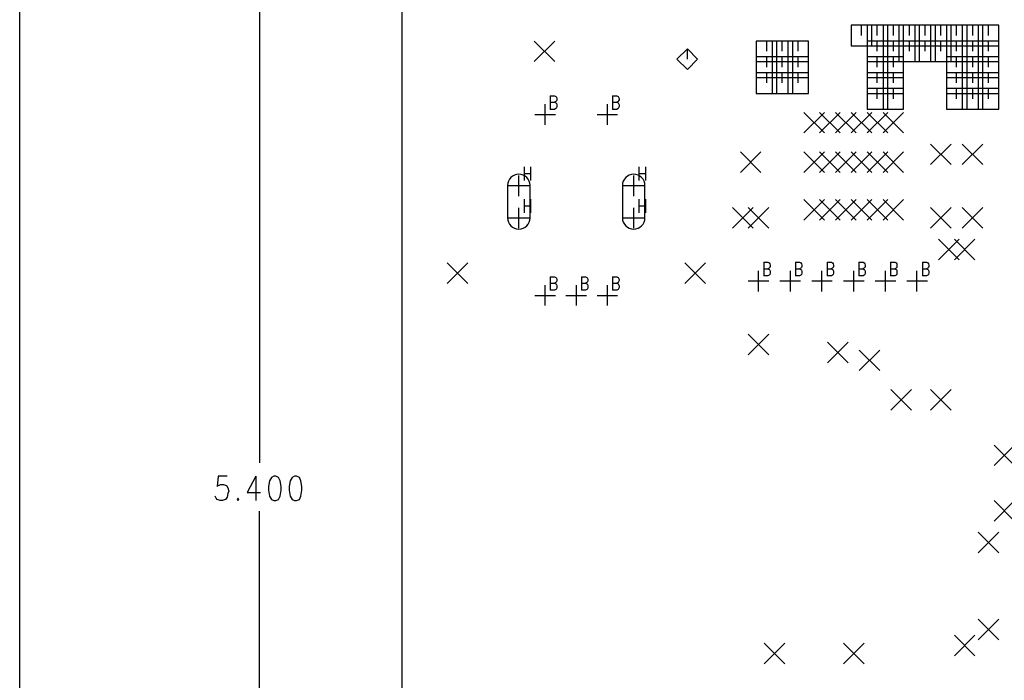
# Model space of a CAD drawing. Extents: x 11.9 to 28.1, y 10.8 to 21.2.
# Tile 6 of 45: x 11.9 to 15, y 16.7 to 18.8. Entities that reach past the tile are written whole.
import ezdxf

# ---------------------------------------------------------------- set-up
doc = ezdxf.new("R2010")
doc.units = 0
doc.header["$MEASUREMENT"] = 0
doc.layers.add('LAYNR1', color=2, linetype='Continuous')

msp = doc.modelspace()

# ---------------------------------------------------------------- linework, layer by layer
at = {"layer": 'LAYNR1', "color": 7}
for points in [[(11.892, 10.799), (11.892, 21.199)], [(12.648, 20.041), (12.648, 17.417)], [(13.097, 20.041), (13.097, 14.641)], [(14.58, 18.798), (14.515, 18.798)], [(14.515, 18.798), (14.515, 18.733)], [(14.547, 18.766), (14.547, 18.798)], [(14.63, 18.798), (14.565, 18.798)], [(14.565, 18.798), (14.565, 18.733)], [(14.58, 18.733), (14.58, 18.798)], [(14.597, 18.766), (14.597, 18.798)], [(14.68, 18.798), (14.615, 18.798)], [(14.615, 18.798), (14.615, 18.733)], [(14.63, 18.733), (14.63, 18.798)], [(14.648, 18.766), (14.648, 18.798)], [(14.73, 18.798), (14.665, 18.798)], [(14.665, 18.798), (14.665, 18.733)], [(14.68, 18.733), (14.68, 18.798)], [(14.698, 18.766), (14.698, 18.798)], [(14.78, 18.798), (14.715, 18.798)], [(14.715, 18.798), (14.715, 18.733)], [(14.73, 18.733), (14.73, 18.798)], [(14.748, 18.766), (14.748, 18.798)], [(14.83, 18.798), (14.765, 18.798)], [(14.765, 18.798), (14.765, 18.733)], [(14.78, 18.733), (14.78, 18.798)], [(14.797, 18.766), (14.797, 18.798)], [(14.88, 18.798), (14.815, 18.798)], [(14.815, 18.798), (14.815, 18.733)], [(14.83, 18.733), (14.83, 18.798)], [(14.847, 18.766), (14.847, 18.798)], [(14.93, 18.798), (14.865, 18.798)], [(14.865, 18.798), (14.865, 18.733)], [(14.88, 18.733), (14.88, 18.798)], [(14.898, 18.766), (14.898, 18.798)], [(14.98, 18.798), (14.915, 18.798)], [(14.915, 18.798), (14.915, 18.733)], [(14.93, 18.733), (14.93, 18.798)], [(14.948, 18.766), (14.948, 18.798)], [(14.98, 18.733), (14.98, 18.798)], [(13.515, 18.683), (13.58, 18.748)], [(13.515, 18.748), (13.58, 18.683)], [(14.28, 18.748), (14.215, 18.748)], [(14.215, 18.748), (14.215, 18.683)], [(14.248, 18.716), (14.248, 18.748)], [(14.33, 18.748), (14.265, 18.748)], [(14.265, 18.748), (14.265, 18.683)], [(14.28, 18.683), (14.28, 18.748)], [(14.297, 18.716), (14.297, 18.748)], [(14.38, 18.748), (14.315, 18.748)], [(14.315, 18.748), (14.315, 18.683)], [(14.33, 18.683), (14.33, 18.748)], [(14.347, 18.716), (14.347, 18.748)], [(14.38, 18.683), (14.38, 18.748)], [(14.515, 18.733), (14.58, 18.733)], [(14.63, 18.748), (14.565, 18.748)], [(14.565, 18.748), (14.565, 18.683)], [(14.565, 18.733), (14.63, 18.733)], [(14.597, 18.716), (14.597, 18.748)], [(14.68, 18.748), (14.615, 18.748)], [(14.615, 18.748), (14.615, 18.683)], [(14.615, 18.733), (14.68, 18.733)], [(14.63, 18.683), (14.63, 18.748)], [(14.648, 18.716), (14.648, 18.748)], [(14.73, 18.748), (14.665, 18.748)], [(14.665, 18.748), (14.665, 18.683)], [(14.665, 18.733), (14.73, 18.733)], [(14.68, 18.683), (14.68, 18.748)], [(14.698, 18.716), (14.698, 18.748)], [(14.78, 18.748), (14.715, 18.748)], [(14.715, 18.748), (14.715, 18.683)], [(14.715, 18.733), (14.78, 18.733)], [(14.73, 18.683), (14.73, 18.748)], [(14.748, 18.716), (14.748, 18.748)], [(14.83, 18.748), (14.765, 18.748)], [(14.765, 18.748), (14.765, 18.683)], [(14.765, 18.733), (14.83, 18.733)], [(14.78, 18.683), (14.78, 18.748)], [(14.797, 18.716), (14.797, 18.748)], [(14.88, 18.748), (14.815, 18.748)], [(14.815, 18.748), (14.815, 18.683)], [(14.815, 18.733), (14.88, 18.733)], [(14.83, 18.683), (14.83, 18.748)], [(14.847, 18.716), (14.847, 18.748)], [(14.93, 18.748), (14.865, 18.748)], [(14.865, 18.748), (14.865, 18.683)], [(14.865, 18.733), (14.93, 18.733)], [(14.88, 18.683), (14.88, 18.748)], [(14.898, 18.716), (14.898, 18.748)], [(14.98, 18.748), (14.915, 18.748)], [(14.915, 18.748), (14.915, 18.683)], [(14.915, 18.733), (14.98, 18.733)], [(14.93, 18.683), (14.93, 18.748)], [(14.948, 18.716), (14.948, 18.748)], [(14.98, 18.683), (14.98, 18.748)], [(13.998, 18.723), (13.965, 18.691)], [(14.03, 18.691), (13.998, 18.723)], [(13.998, 18.691), (13.998, 18.723)], [(14.28, 18.698), (14.215, 18.698)], [(14.215, 18.698), (14.215, 18.633)], [(14.248, 18.666), (14.248, 18.698)], [(14.33, 18.698), (14.265, 18.698)], [(14.265, 18.698), (14.265, 18.633)], [(14.28, 18.633), (14.28, 18.698)], [(14.297, 18.666), (14.297, 18.698)], [(14.38, 18.698), (14.315, 18.698)], [(14.315, 18.698), (14.315, 18.633)], [(14.33, 18.633), (14.33, 18.698)], [(14.347, 18.666), (14.347, 18.698)], [(14.38, 18.633), (14.38, 18.698)], [(14.63, 18.698), (14.565, 18.698)], [(14.565, 18.698), (14.565, 18.633)], [(14.597, 18.666), (14.597, 18.698)], [(14.68, 18.698), (14.615, 18.698)], [(14.615, 18.698), (14.615, 18.633)], [(14.63, 18.633), (14.63, 18.698)], [(14.648, 18.666), (14.648, 18.698)], [(14.68, 18.633), (14.68, 18.698)], [(14.88, 18.698), (14.815, 18.698)], [(14.815, 18.698), (14.815, 18.633)], [(14.847, 18.666), (14.847, 18.698)], [(14.93, 18.698), (14.865, 18.698)], [(14.865, 18.698), (14.865, 18.633)], [(14.88, 18.633), (14.88, 18.698)], [(14.898, 18.666), (14.898, 18.698)], [(14.98, 18.698), (14.915, 18.698)], [(14.915, 18.698), (14.915, 18.633)], [(14.93, 18.633), (14.93, 18.698)], [(14.948, 18.666), (14.948, 18.698)], [(14.98, 18.633), (14.98, 18.698)], [(13.965, 18.691), (13.998, 18.658)], [(13.998, 18.658), (14.03, 18.691)], [(14.215, 18.683), (14.28, 18.683)], [(14.265, 18.683), (14.33, 18.683)], [(14.315, 18.683), (14.38, 18.683)], [(14.565, 18.683), (14.63, 18.683)], [(14.615, 18.683), (14.68, 18.683)], [(14.665, 18.683), (14.73, 18.683)], [(14.715, 18.683), (14.78, 18.683)], [(14.765, 18.683), (14.83, 18.683)], [(14.815, 18.683), (14.88, 18.683)], [(14.865, 18.683), (14.93, 18.683)], [(14.915, 18.683), (14.98, 18.683)], [(14.28, 18.648), (14.215, 18.648)], [(14.215, 18.648), (14.215, 18.583)], [(14.248, 18.616), (14.248, 18.648)], [(14.33, 18.648), (14.265, 18.648)], [(14.265, 18.648), (14.265, 18.583)], [(14.28, 18.583), (14.28, 18.648)], [(14.297, 18.616), (14.297, 18.648)], [(14.38, 18.648), (14.315, 18.648)], [(14.315, 18.648), (14.315, 18.583)], [(14.33, 18.583), (14.33, 18.648)], [(14.347, 18.616), (14.347, 18.648)], [(14.38, 18.583), (14.38, 18.648)], [(14.63, 18.648), (14.565, 18.648)], [(14.565, 18.648), (14.565, 18.583)], [(14.597, 18.616), (14.597, 18.648)], [(14.68, 18.648), (14.615, 18.648)], [(14.615, 18.648), (14.615, 18.583)], [(14.63, 18.583), (14.63, 18.648)], [(14.648, 18.616), (14.648, 18.648)], [(14.68, 18.583), (14.68, 18.648)], [(14.88, 18.648), (14.815, 18.648)], [(14.815, 18.648), (14.815, 18.583)], [(14.847, 18.616), (14.847, 18.648)], [(14.93, 18.648), (14.865, 18.648)], [(14.865, 18.648), (14.865, 18.583)], [(14.88, 18.583), (14.88, 18.648)], [(14.898, 18.616), (14.898, 18.648)], [(14.98, 18.648), (14.915, 18.648)], [(14.915, 18.648), (14.915, 18.583)], [(14.93, 18.583), (14.93, 18.648)], [(14.948, 18.616), (14.948, 18.648)], [(14.98, 18.583), (14.98, 18.648)], [(14.215, 18.633), (14.28, 18.633)], [(14.265, 18.633), (14.33, 18.633)], [(14.315, 18.633), (14.38, 18.633)], [(14.565, 18.633), (14.63, 18.633)], [(14.615, 18.633), (14.68, 18.633)], [(14.815, 18.633), (14.88, 18.633)], [(14.865, 18.633), (14.93, 18.633)], [(14.915, 18.633), (14.98, 18.633)], [(13.565, 18.575), (13.565, 18.532)], [(13.565, 18.575), (13.579, 18.575), (13.583, 18.573), (13.585, 18.571), (13.586, 18.567), (13.586, 18.563), (13.585, 18.559), (13.583, 18.557), (13.579, 18.555)], [(13.762, 18.575), (13.762, 18.532)], [(13.762, 18.575), (13.775, 18.575), (13.78, 18.573), (13.781, 18.571), (13.783, 18.567), (13.783, 18.563), (13.781, 18.559), (13.78, 18.557), (13.775, 18.555)], [(14.215, 18.583), (14.28, 18.583)], [(14.265, 18.583), (14.33, 18.583)], [(14.315, 18.583), (14.38, 18.583)], [(14.63, 18.598), (14.565, 18.598)], [(14.565, 18.598), (14.565, 18.533)], [(14.565, 18.583), (14.63, 18.583)], [(14.597, 18.566), (14.597, 18.598)], [(14.68, 18.598), (14.615, 18.598)], [(14.615, 18.598), (14.615, 18.533)], [(14.615, 18.583), (14.68, 18.583)], [(14.63, 18.533), (14.63, 18.598)], [(14.648, 18.566), (14.648, 18.598)], [(14.68, 18.533), (14.68, 18.598)], [(14.88, 18.598), (14.815, 18.598)], [(14.815, 18.598), (14.815, 18.533)], [(14.815, 18.583), (14.88, 18.583)], [(14.847, 18.566), (14.847, 18.598)], [(14.93, 18.598), (14.865, 18.598)], [(14.865, 18.598), (14.865, 18.533)], [(14.865, 18.583), (14.93, 18.583)], [(14.88, 18.533), (14.88, 18.598)], [(14.898, 18.566), (14.898, 18.598)], [(14.98, 18.598), (14.915, 18.598)], [(14.915, 18.598), (14.915, 18.533)], [(14.915, 18.583), (14.98, 18.583)], [(14.93, 18.533), (14.93, 18.598)], [(14.948, 18.566), (14.948, 18.598)], [(14.98, 18.533), (14.98, 18.598)], [(13.549, 18.484), (13.549, 18.549)], [(13.565, 18.555), (13.579, 18.555), (13.583, 18.553), (13.585, 18.551), (13.586, 18.547), (13.586, 18.541), (13.585, 18.537), (13.583, 18.535), (13.579, 18.532), (13.565, 18.532)], [(13.746, 18.484), (13.746, 18.549)], [(13.762, 18.555), (13.775, 18.555), (13.78, 18.553), (13.781, 18.551), (13.783, 18.547), (13.783, 18.541), (13.781, 18.537), (13.78, 18.535), (13.775, 18.532), (13.762, 18.532)], [(13.517, 18.516), (13.582, 18.516)], [(13.713, 18.516), (13.778, 18.516)], [(14.365, 18.458), (14.43, 18.523)], [(14.365, 18.523), (14.43, 18.458)], [(14.415, 18.458), (14.48, 18.523)], [(14.415, 18.523), (14.48, 18.458)], [(14.465, 18.458), (14.53, 18.523)], [(14.465, 18.523), (14.53, 18.458)], [(14.515, 18.458), (14.58, 18.523)], [(14.515, 18.523), (14.58, 18.458)], [(14.565, 18.533), (14.63, 18.533)], [(14.565, 18.458), (14.63, 18.523)], [(14.565, 18.523), (14.63, 18.458)], [(14.615, 18.533), (14.68, 18.533)], [(14.615, 18.458), (14.68, 18.523)], [(14.615, 18.523), (14.68, 18.458)], [(14.815, 18.533), (14.88, 18.533)], [(14.865, 18.533), (14.93, 18.533)], [(14.915, 18.533), (14.98, 18.533)], [(14.765, 18.358), (14.83, 18.423)], [(14.765, 18.423), (14.83, 18.358)], [(14.865, 18.358), (14.93, 18.423)], [(14.865, 18.423), (14.93, 18.358)], [(14.165, 18.333), (14.23, 18.398)], [(14.165, 18.398), (14.23, 18.333)], [(14.365, 18.333), (14.43, 18.398)], [(14.365, 18.398), (14.43, 18.333)], [(14.415, 18.333), (14.48, 18.398)], [(14.415, 18.398), (14.48, 18.333)], [(14.465, 18.333), (14.53, 18.398)], [(14.465, 18.398), (14.53, 18.333)], [(14.515, 18.333), (14.58, 18.398)], [(14.515, 18.398), (14.58, 18.333)], [(14.565, 18.333), (14.63, 18.398)], [(14.565, 18.398), (14.63, 18.333)], [(14.615, 18.333), (14.68, 18.398)], [(14.615, 18.398), (14.68, 18.333)], [(13.466, 18.259), (13.466, 18.324)], [(13.483, 18.351), (13.483, 18.308)], [(13.483, 18.33), (13.503, 18.33)], [(13.503, 18.351), (13.503, 18.308)], [(13.829, 18.259), (13.829, 18.324)], [(13.845, 18.351), (13.845, 18.308)], [(13.845, 18.33), (13.866, 18.33)], [(13.866, 18.351), (13.866, 18.308)], [(13.431, 18.292), (13.431, 18.19)], [(13.434, 18.292), (13.499, 18.292)], [(13.502, 18.19), (13.502, 18.292)], [(13.793, 18.292), (13.793, 18.19)], [(13.796, 18.292), (13.861, 18.292)], [(13.864, 18.19), (13.864, 18.292)], [(13.483, 18.249), (13.483, 18.206)], [(13.503, 18.249), (13.503, 18.206)], [(13.845, 18.249), (13.845, 18.206)], [(13.866, 18.249), (13.866, 18.206)], [(14.365, 18.183), (14.43, 18.248)], [(14.365, 18.248), (14.43, 18.183)], [(14.415, 18.183), (14.48, 18.248)], [(14.415, 18.248), (14.48, 18.183)], [(14.465, 18.183), (14.53, 18.248)], [(14.465, 18.248), (14.53, 18.183)], [(14.515, 18.183), (14.58, 18.248)], [(14.515, 18.248), (14.58, 18.183)], [(14.565, 18.183), (14.63, 18.248)], [(14.565, 18.248), (14.63, 18.183)], [(14.615, 18.183), (14.68, 18.248)], [(14.615, 18.248), (14.68, 18.183)], [(13.466, 18.157), (13.466, 18.222)], [(13.483, 18.228), (13.503, 18.228)], [(13.829, 18.157), (13.829, 18.222)], [(13.845, 18.228), (13.866, 18.228)], [(14.14, 18.158), (14.205, 18.223)], [(14.14, 18.223), (14.205, 18.158)], [(14.19, 18.158), (14.255, 18.223)], [(14.19, 18.223), (14.255, 18.158)], [(14.765, 18.158), (14.83, 18.223)], [(14.765, 18.223), (14.83, 18.158)], [(14.865, 18.158), (14.93, 18.223)], [(14.865, 18.223), (14.93, 18.158)], [(13.434, 18.19), (13.499, 18.19)], [(13.796, 18.19), (13.861, 18.19)], [(14.79, 18.058), (14.855, 18.123)], [(14.79, 18.123), (14.855, 18.058)], [(14.84, 18.058), (14.905, 18.123)], [(14.84, 18.123), (14.905, 18.058)], [(13.24, 17.983), (13.305, 18.048)], [(13.24, 18.048), (13.305, 17.983)], [(13.99, 17.983), (14.055, 18.048)], [(13.99, 18.048), (14.055, 17.983)], [(14.239, 18.05), (14.239, 18.007)], [(14.239, 18.05), (14.252, 18.05), (14.256, 18.048), (14.258, 18.045), (14.259, 18.041), (14.259, 18.037), (14.258, 18.033), (14.256, 18.031), (14.252, 18.029)], [(14.339, 18.05), (14.339, 18.007)], [(14.339, 18.05), (14.352, 18.05), (14.356, 18.048), (14.358, 18.045), (14.359, 18.041), (14.359, 18.037), (14.358, 18.033), (14.356, 18.031), (14.352, 18.029)], [(14.439, 18.05), (14.439, 18.007)], [(14.439, 18.05), (14.452, 18.05), (14.456, 18.048), (14.458, 18.045), (14.459, 18.041), (14.459, 18.037), (14.458, 18.033), (14.456, 18.031), (14.452, 18.029)], [(14.539, 18.05), (14.539, 18.007)], [(14.539, 18.05), (14.552, 18.05), (14.556, 18.048), (14.558, 18.045), (14.559, 18.041), (14.559, 18.037), (14.558, 18.033), (14.556, 18.031), (14.552, 18.029)], [(14.639, 18.05), (14.639, 18.007)], [(14.639, 18.05), (14.652, 18.05), (14.656, 18.048), (14.658, 18.045), (14.659, 18.041), (14.659, 18.037), (14.658, 18.033), (14.656, 18.031), (14.652, 18.029)], [(14.739, 18.05), (14.739, 18.007)], [(14.739, 18.05), (14.752, 18.05), (14.756, 18.048), (14.758, 18.045), (14.759, 18.041), (14.759, 18.037), (14.758, 18.033), (14.756, 18.031), (14.752, 18.029)], [(14.222, 17.958), (14.222, 18.023)], [(14.239, 18.029), (14.252, 18.029), (14.256, 18.027), (14.258, 18.025), (14.259, 18.021), (14.259, 18.015), (14.258, 18.011), (14.256, 18.009), (14.252, 18.007)], [(14.323, 17.958), (14.323, 18.023)], [(14.339, 18.029), (14.352, 18.029), (14.356, 18.027), (14.358, 18.025), (14.359, 18.021), (14.359, 18.015), (14.358, 18.011), (14.356, 18.009), (14.352, 18.007)], [(14.422, 17.958), (14.422, 18.023)], [(14.439, 18.029), (14.452, 18.029), (14.456, 18.027), (14.458, 18.025), (14.459, 18.021), (14.459, 18.015), (14.458, 18.011), (14.456, 18.009), (14.452, 18.007)], [(14.523, 17.958), (14.523, 18.023)], [(14.539, 18.029), (14.552, 18.029), (14.556, 18.027), (14.558, 18.025), (14.559, 18.021), (14.559, 18.015), (14.558, 18.011), (14.556, 18.009), (14.552, 18.007)], [(14.623, 17.958), (14.623, 18.023)], [(14.639, 18.029), (14.652, 18.029), (14.656, 18.027), (14.658, 18.025), (14.659, 18.021), (14.659, 18.015), (14.658, 18.011), (14.656, 18.009), (14.652, 18.007)], [(14.722, 17.958), (14.722, 18.023)], [(14.739, 18.029), (14.752, 18.029), (14.756, 18.027), (14.758, 18.025), (14.759, 18.021), (14.759, 18.015), (14.758, 18.011), (14.756, 18.009), (14.752, 18.007)], [(13.565, 18.004), (13.565, 17.962)], [(13.565, 18.004), (13.579, 18.004), (13.583, 18.002), (13.585, 18), (13.586, 17.996), (13.586, 17.992), (13.585, 17.988), (13.583, 17.986), (13.579, 17.984)], [(13.565, 17.984), (13.579, 17.984), (13.583, 17.982), (13.585, 17.98), (13.586, 17.976), (13.586, 17.97), (13.585, 17.966), (13.583, 17.964), (13.579, 17.962), (13.565, 17.962)], [(13.664, 18.004), (13.664, 17.962)], [(13.664, 18.004), (13.677, 18.004), (13.681, 18.002), (13.683, 18), (13.684, 17.996), (13.684, 17.992), (13.683, 17.988), (13.681, 17.986), (13.677, 17.984)], [(13.664, 17.984), (13.677, 17.984), (13.681, 17.982), (13.683, 17.98), (13.684, 17.976), (13.684, 17.97), (13.683, 17.966), (13.681, 17.964), (13.677, 17.962), (13.664, 17.962)], [(13.762, 18.004), (13.762, 17.962)], [(13.762, 18.004), (13.775, 18.004), (13.78, 18.002), (13.781, 18), (13.783, 17.996), (13.783, 17.992), (13.781, 17.988), (13.78, 17.986), (13.775, 17.984)], [(13.762, 17.984), (13.775, 17.984), (13.78, 17.982), (13.781, 17.98), (13.783, 17.976), (13.783, 17.97), (13.781, 17.966), (13.78, 17.964), (13.775, 17.962), (13.762, 17.962)], [(14.19, 17.991), (14.255, 17.991)], [(14.252, 18.007), (14.239, 18.007)], [(14.29, 17.991), (14.355, 17.991)], [(14.352, 18.007), (14.339, 18.007)], [(14.39, 17.991), (14.455, 17.991)], [(14.452, 18.007), (14.439, 18.007)], [(14.49, 17.991), (14.555, 17.991)], [(14.552, 18.007), (14.539, 18.007)], [(14.59, 17.991), (14.655, 17.991)], [(14.652, 18.007), (14.639, 18.007)], [(14.69, 17.991), (14.755, 17.991)], [(14.752, 18.007), (14.739, 18.007)], [(13.549, 17.913), (13.549, 17.978)], [(13.648, 17.913), (13.648, 17.978)], [(13.746, 17.913), (13.746, 17.978)], [(13.517, 17.945), (13.582, 17.945)], [(13.615, 17.945), (13.68, 17.945)], [(13.713, 17.945), (13.778, 17.945)], [(14.19, 17.758), (14.255, 17.823)], [(14.19, 17.823), (14.255, 17.758)], [(14.44, 17.733), (14.505, 17.798)], [(14.44, 17.798), (14.505, 17.733)], [(14.54, 17.708), (14.605, 17.773)], [(14.54, 17.773), (14.605, 17.708)], [(14.64, 17.583), (14.705, 17.648)], [(14.64, 17.648), (14.705, 17.583)], [(14.765, 17.583), (14.83, 17.648)], [(14.765, 17.648), (14.83, 17.583)], [(14.965, 17.408), (15.03, 17.473)], [(14.965, 17.473), (15.03, 17.408)], [(12.546, 17.375), (12.518, 17.375), (12.515, 17.342), (12.518, 17.345), (12.526, 17.349), (12.535, 17.349), (12.544, 17.345), (12.549, 17.338), (12.552, 17.327), (12.549, 17.32), (12.546, 17.309), (12.541, 17.301), (12.532, 17.298), (12.524, 17.298), (12.515, 17.301), (12.512, 17.305), (12.509, 17.312)], [(12.637, 17.375), (12.609, 17.323), (12.651, 17.323)], [(12.637, 17.375), (12.637, 17.298)], [(14.965, 17.233), (15.03, 17.298)], [(14.965, 17.298), (15.03, 17.233)], [(12.648, 14.641), (12.648, 17.264)], [(14.915, 17.133), (14.98, 17.198)], [(14.915, 17.198), (14.98, 17.133)], [(14.915, 16.858), (14.98, 16.923)], [(14.915, 16.923), (14.98, 16.858)], [(14.84, 16.808), (14.905, 16.873)], [(14.84, 16.873), (14.905, 16.808)], [(14.24, 16.783), (14.305, 16.848)], [(14.24, 16.848), (14.305, 16.783)], [(14.49, 16.783), (14.555, 16.848)], [(14.49, 16.848), (14.555, 16.783)]]:
    msp.add_lwpolyline(points, dxfattribs=at)
for points in [[(13.502, 18.292, 1), (13.431, 18.292)], [(13.864, 18.292, 1), (13.793, 18.292)], [(13.431, 18.19, 1), (13.502, 18.19)], [(13.793, 18.19, 1), (13.864, 18.19)]]:
    msp.add_lwpolyline(points, format="xyb", dxfattribs=at)
for points in [[(12.694, 17.375), (12.686, 17.371), (12.68, 17.36), (12.677, 17.342), (12.677, 17.331), (12.68, 17.312), (12.686, 17.301), (12.694, 17.298), (12.7, 17.298), (12.708, 17.301), (12.714, 17.312), (12.717, 17.331), (12.717, 17.342), (12.714, 17.36), (12.708, 17.371), (12.7, 17.375), (12.694, 17.375)], [(12.759, 17.375), (12.751, 17.371), (12.745, 17.36), (12.742, 17.342), (12.742, 17.331), (12.745, 17.312), (12.751, 17.301), (12.759, 17.298), (12.765, 17.298), (12.774, 17.301), (12.779, 17.312), (12.782, 17.331), (12.782, 17.342), (12.779, 17.36), (12.774, 17.371), (12.765, 17.375), (12.759, 17.375)], [(12.58, 17.305), (12.578, 17.301), (12.58, 17.298), (12.583, 17.301), (12.58, 17.305)]]:
    msp.add_lwpolyline(points, close=True, dxfattribs=at)

doc.saveas('drawing.dxf')
